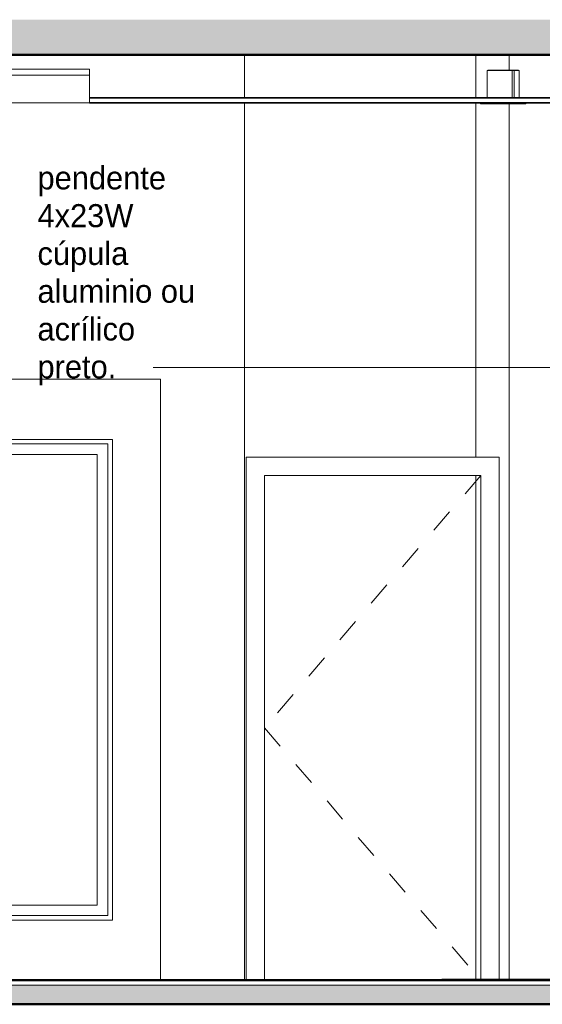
# Model space of a CAD drawing. Header units: metres. Extents: x -29 to 486, y -1 to 6.
# Tile 153 of 165: x 235.97 to 238.15, y -0.1 to 4. Entities that reach past the tile are written whole.
import ezdxf

# ---------------------------------------------------------------- set-up
doc = ezdxf.new("R2010")
doc.units = ezdxf.units.M
doc.linetypes.add('Centro _2_', pattern=[0.03175, 0.00635, -0.004763, 0.015875, -0.004763])
doc.linetypes.add('IMPORT-HIDDEN _4_', pattern=[0.005, 0.003333, -0.001667])
doc.layers.get('DEFPOINTS').update_dxf_attribs({"lineweight": 18})
for name, color, linetype, lineweight in [('A-CLNG', 13, 'Continuous', 18), ('A-DOOR', 31, 'Continuous', 18), ('A-DOOR-FRAM', 31, 'Continuous', 18), ('A-FLOR', 192, 'Continuous', 18), ('A-FLOR-MCUT', 51, 'Continuous', 18), ('A-FLOR-PATT', 8, 'Continuous', 50), ('A-GLAZ', 151, 'Continuous', 18), ('A-WALL', 113, 'Continuous', 18), ('ARQ-ALV-MEDIA', 7, 'Continuous', 18), ('ARQ-PISO-DESN', 7, 'Continuous', 18), ('ARQ-PROJECAO', 7, 'IMPORT-HIDDEN _4_', 18), ('E-LITE-EQPM', 33, 'Continuous', 9), ('ESQUADRIAS', 10, 'Continuous', 35), ('G-ANNO-TEXT', 231, 'Continuous', 9), ('MOBILIARIO', 250, 'Continuous', 25), ('Projeto da acquasoft Caldas NovasMOD_dwg', 252, 'Continuous', 18)]:
    doc.layers.add(name, color=color, linetype=linetype, lineweight=lineweight)
doc.styles.add('Century Gothic_1', font='GOTHIC.TTF', dxfattribs={"height": 0.095807})

# ---------------------------------------------------------------- blocks, each defined once
blk = doc.blocks.new('_Porta 90 cm _2_ - _PORTA 90 CM 2-1561947-CORTE1-FORRO')
at = {"layer": 'A-DOOR', "linetype": 'Centro _2_'}
for p, q in [((-8.3826, 2.1), (-9.2826, 1.05)), ((-9.2826, 1.05), (-8.3869, 0.005))]:
    blk.add_line(p, q, dxfattribs=at)
at = {"layer": 'A-DOOR-FRAM'}
for p, q in [((-8.3066, 2.176), (-9.3586, 2.176)), ((-9.3586, 2.176), (-9.3586, 0)), ((-8.3066, 0.005), (-8.3066, 2.176)), ((-9.2826, 0), (-9.2826, 2.1)), ((-9.2826, 2.1), (-8.3826, 2.1)), ((-8.3826, 2.1), (-8.3826, 0.005))]:
    blk.add_line(p, q, dxfattribs=at)
blk = doc.blocks.new('Projeto da acquasoft Caldas NovasMOD_dwg_CAD-ABI-1411847-CORTE1-FORRO')
at = {"layer": 'MOBILIARIO'}
for p, q in [((-11.9846, 0), (-12.3212, 0)), ((-12.3212, 0), (-12.3066, 0)), ((-11.9826, 0), (-12.2912, 0)), ((-12.2912, 0), (-12.2854, 0)), ((-12.2642, 0), (-12.2854, 0)), ((-11.8482, 0), (-12.1664, 0)), ((-12.0874, 0), (-12.1086, 0)), ((-11.946, 0), (-11.9846, 0)), ((-11.9672, 0), (-11.9826, 0)), ((-11.946, 0), (-11.9248, 0)), ((-11.7692, 0), (-11.748, 0))]:
    blk.add_line(p, q, dxfattribs=at)
at = {"layer": 'MOBILIARIO', "flags": 128}
for points in [[(-12.0143, 0), (-12.2854, 0), (-12.3066, 0), (-12.0355, 0)], [(-11.6961, 0), (-11.9672, 0), (-11.946, 0), (-11.6749, 0), (-12.0355, 0)]]:
    blk.add_lwpolyline(points, dxfattribs=at)
blk = doc.blocks.new('Projeto da acquasoft Caldas NovasMOD_dwg_CAD-ABI-1411846-CORTE1-FORRO')
at = {"layer": 'MOBILIARIO'}
for p, q in [((-11.9846, 0), (-12.3212, 0)), ((-12.3212, 0), (-12.3066, 0)), ((-11.9826, 0), (-12.2912, 0)), ((-12.2912, 0), (-12.2854, 0)), ((-12.2642, 0), (-12.2854, 0)), ((-11.8482, 0), (-12.1664, 0)), ((-12.0874, 0), (-12.1086, 0)), ((-11.946, 0), (-11.9846, 0)), ((-11.9672, 0), (-11.9826, 0)), ((-11.946, 0), (-11.9248, 0)), ((-11.7692, 0), (-11.748, 0))]:
    blk.add_line(p, q, dxfattribs=at)
at = {"layer": 'MOBILIARIO', "flags": 128}
for points in [[(-12.0143, 0), (-12.2854, 0), (-12.3066, 0), (-12.0355, 0)], [(-11.6961, 0), (-11.9672, 0), (-11.946, 0), (-11.6749, 0), (-12.0355, 0)]]:
    blk.add_lwpolyline(points, dxfattribs=at)
blk = doc.blocks.new('Projeto da acquasoft Caldas NovasMOD_dwg_CAD-ABI-V114-CORTE1-FORRO')
at = {"layer": 'MOBILIARIO'}
for p, q in [((-11.3755, 0), (-11.3968, 0)), ((-10.9784, 0), (-11.2966, 0)), ((-11.1988, 0), (-11.22, 0)), ((-11.1602, 0), (-11.1988, 0)), ((-11.1621, 0), (-11.1776, 0)), ((-10.8535, 0), (-11.1621, 0)), ((-10.8236, 0), (-11.1602, 0)), ((-11.0573, 0), (-11.0361, 0)), ((-10.8806, 0), (-10.8594, 0)), ((-10.8594, 0), (-10.8535, 0)), ((-10.8381, 0), (-10.8236, 0))]:
    blk.add_line(p, q, dxfattribs=at)
at = {"layer": 'MOBILIARIO', "flags": 128}
for points in [[(-11.1304, 0), (-10.8594, 0), (-10.8381, 0), (-11.1092, 0), (-11.4699, 0)], [(-11.4486, 0), (-11.1776, 0), (-11.1988, 0), (-11.4699, 0)]]:
    blk.add_lwpolyline(points, dxfattribs=at)
blk = doc.blocks.new('Projeto da acquasoft Caldas NovasMOD_dwg_CAD-ABI-V113-CORTE1-FORRO')
at = {"layer": 'MOBILIARIO'}
for p, q in [((-11.3755, 0), (-11.3968, 0)), ((-10.9784, 0), (-11.2966, 0)), ((-11.1988, 0), (-11.22, 0)), ((-11.1602, 0), (-11.1988, 0)), ((-11.1621, 0), (-11.1776, 0)), ((-10.8535, 0), (-11.1621, 0)), ((-10.8236, 0), (-11.1602, 0)), ((-11.0573, 0), (-11.0361, 0)), ((-10.8806, 0), (-10.8594, 0)), ((-10.8594, 0), (-10.8535, 0)), ((-10.8381, 0), (-10.8236, 0))]:
    blk.add_line(p, q, dxfattribs=at)
at = {"layer": 'MOBILIARIO', "flags": 128}
for points in [[(-11.1304, 0), (-10.8594, 0), (-10.8381, 0), (-11.1092, 0), (-11.4699, 0)], [(-11.4486, 0), (-11.1776, 0), (-11.1988, 0), (-11.4699, 0)]]:
    blk.add_lwpolyline(points, dxfattribs=at)
blk = doc.blocks.new('Projeto da acquasoft Caldas NovasMOD_dwg_CAD-ABI-V115-CORTE1-FORRO')
at = {"layer": 'MOBILIARIO'}
for p, q in [((-11.1988, 0), (-11.22, 0)), ((-11.1602, 0), (-11.1988, 0)), ((-11.1621, 0), (-11.1776, 0)), ((-11.0281, 0), (-11.1621, 0)), ((-10.973, 0), (-11.1602, 0))]:
    blk.add_line(p, q, dxfattribs=at)
at = {"layer": 'MOBILIARIO', "flags": 128}
blk.add_lwpolyline([(-11.2102, 0), (-11.1776, 0), (-11.1988, 0), (-11.2526, 0)], dxfattribs=at)
blk = doc.blocks.new('Projeto da acquasoft Caldas NovasMOD_dwg_CAD-ABI-V116-CORTE1-FORRO')
at = {"layer": 'MOBILIARIO'}
for p, q in [((-11.9846, 0), (-12.1718, 0)), ((-11.9826, 0), (-12.1167, 0)), ((-11.946, 0), (-11.9846, 0)), ((-11.9672, 0), (-11.9826, 0)), ((-11.946, 0), (-11.9248, 0))]:
    blk.add_line(p, q, dxfattribs=at)
at = {"layer": 'MOBILIARIO', "flags": 128}
blk.add_lwpolyline([(-11.9346, 0), (-11.9672, 0), (-11.946, 0), (-11.8922, 0)], dxfattribs=at)
blk = doc.blocks.new('Projeto da acquasoft Caldas NovasMOD_dwg-1411832-CORTE1-FORRO')
at = {"layer": 'ARQ-ALV-MEDIA'}
for p in [(-6.8713, 0), (-6.8713, 0), (1.2787, 0)]:
    blk.add_line(p, (-12.5213, 0), dxfattribs=at)
at = {"layer": 'ARQ-PISO-DESN'}
for p, q in [((-12.5213, 0), (-7.1713, 0)), ((-13.3313, 0), (2.2232, 0))]:
    blk.add_line(p, q, dxfattribs=at)
at = {"layer": 'ARQ-PROJECAO'}
for p, q in [((-12.5213, 0), (-7.1713, 0)), ((-13.2713, 0), (2.2232, 0))]:
    blk.add_line(p, q, dxfattribs=at)
at = {"layer": 'DEFPOINTS'}
blk.add_line((1.4287, 0), (-12.6713, 0), dxfattribs=at)
at = {"layer": 'ESQUADRIAS'}
blk.add_line((-6.8713, 0), (-12.5213, 0), dxfattribs=at)
blk.add_line((-6.8713, 0), (-12.5213, 0), dxfattribs=at)
at = {"layer": 'MOBILIARIO', "flags": 128}
blk.add_lwpolyline([(-9.2746, 0), (-9.8403, 0), (-9.2746, 0), (-8.7089, 0)], close=True, dxfattribs=at)
blk.add_lwpolyline([(-9.2746, 0), (-9.8403, 0), (-9.2746, 0), (-8.7089, 0)], close=True, dxfattribs=at)
blk.add_lwpolyline([(-9.2746, 0), (-9.8403, 0), (-9.2746, 0), (-8.7089, 0)], close=True, dxfattribs=at)
blk.add_lwpolyline([(-9.2746, 0), (-9.8403, 0), (-9.2746, 0), (-8.7089, 0)], close=True, dxfattribs=at)
blk.add_lwpolyline([(-9.2746, 0), (-9.8403, 0), (-9.2746, 0), (-8.7089, 0)], close=True, dxfattribs=at)
blk.add_lwpolyline([(-9.2746, 0), (-9.8403, 0), (-9.2746, 0), (-8.7089, 0)], close=True, dxfattribs=at)
blk.add_lwpolyline([(-9.2746, 0), (-9.8403, 0), (-9.2746, 0), (-8.7089, 0)], close=True, dxfattribs=at)
for name in ['Projeto da acquasoft Caldas NovasMOD_dwg_CAD-ABI-1411847-CORTE1-FORRO', 'Projeto da acquasoft Caldas NovasMOD_dwg_CAD-ABI-1411846-CORTE1-FORRO', 'Projeto da acquasoft Caldas NovasMOD_dwg_CAD-ABI-1411847-CORTE1-FORRO', 'Projeto da acquasoft Caldas NovasMOD_dwg_CAD-ABI-1411846-CORTE1-FORRO', 'Projeto da acquasoft Caldas NovasMOD_dwg_CAD-ABI-1411847-CORTE1-FORRO', 'Projeto da acquasoft Caldas NovasMOD_dwg_CAD-ABI-1411846-CORTE1-FORRO', 'Projeto da acquasoft Caldas NovasMOD_dwg_CAD-ABI-1411846-CORTE1-FORRO', 'Projeto da acquasoft Caldas NovasMOD_dwg_CAD-ABI-1411847-CORTE1-FORRO', 'Projeto da acquasoft Caldas NovasMOD_dwg_CAD-ABI-1411847-CORTE1-FORRO', 'Projeto da acquasoft Caldas NovasMOD_dwg_CAD-ABI-1411846-CORTE1-FORRO', 'Projeto da acquasoft Caldas NovasMOD_dwg_CAD-ABI-1411846-CORTE1-FORRO', 'Projeto da acquasoft Caldas NovasMOD_dwg_CAD-ABI-1411847-CORTE1-FORRO', 'Projeto da acquasoft Caldas NovasMOD_dwg_CAD-ABI-1411846-CORTE1-FORRO', 'Projeto da acquasoft Caldas NovasMOD_dwg_CAD-ABI-1411847-CORTE1-FORRO', 'Projeto da acquasoft Caldas NovasMOD_dwg_CAD-ABI-V116-CORTE1-FORRO', 'Projeto da acquasoft Caldas NovasMOD_dwg_CAD-ABI-V114-CORTE1-FORRO', 'Projeto da acquasoft Caldas NovasMOD_dwg_CAD-ABI-V113-CORTE1-FORRO', 'Projeto da acquasoft Caldas NovasMOD_dwg_CAD-ABI-V113-CORTE1-FORRO', 'Projeto da acquasoft Caldas NovasMOD_dwg_CAD-ABI-V114-CORTE1-FORRO', 'Projeto da acquasoft Caldas NovasMOD_dwg_CAD-ABI-V113-CORTE1-FORRO', 'Projeto da acquasoft Caldas NovasMOD_dwg_CAD-ABI-V113-CORTE1-FORRO', 'Projeto da acquasoft Caldas NovasMOD_dwg_CAD-ABI-V114-CORTE1-FORRO', 'Projeto da acquasoft Caldas NovasMOD_dwg_CAD-ABI-V114-CORTE1-FORRO', 'Projeto da acquasoft Caldas NovasMOD_dwg_CAD-ABI-V113-CORTE1-FORRO', 'Projeto da acquasoft Caldas NovasMOD_dwg_CAD-ABI-V113-CORTE1-FORRO', 'Projeto da acquasoft Caldas NovasMOD_dwg_CAD-ABI-V114-CORTE1-FORRO', 'Projeto da acquasoft Caldas NovasMOD_dwg_CAD-ABI-V114-CORTE1-FORRO', 'Projeto da acquasoft Caldas NovasMOD_dwg_CAD-ABI-V113-CORTE1-FORRO', 'Projeto da acquasoft Caldas NovasMOD_dwg_CAD-ABI-V114-CORTE1-FORRO', 'Projeto da acquasoft Caldas NovasMOD_dwg_CAD-ABI-V115-CORTE1-FORRO']:
    blk.add_blockref(name, (2.2978, 0))
blk = doc.blocks.new('Iluminação embutida - Simples - 160 x 160 x 136mm-2090361-CORTE1-FORRO')
at = {"layer": 'E-LITE-EQPM', "lineweight": 18}
for p, q in [((-8.3564, 3.784), (-8.3564, 3.67)), ((-8.3564, 3.784), (-8.3044, 3.784)), ((-8.3544, 3.786), (-8.3544, 3.784)), ((-8.3544, 3.786), (-8.3044, 3.786)), ((-8.3044, 3.786), (-8.2544, 3.786)), ((-8.3044, 3.784), (-8.2524, 3.784)), ((-8.2544, 3.784), (-8.2544, 3.786)), ((-8.2524, 3.67), (-8.2524, 3.784)), ((-8.3844, 3.645), (-8.3844, 3.65)), ((-8.2244, 3.65), (-8.2244, 3.645)), ((-8.2244, 3.645), (-8.3844, 3.645))]:
    blk.add_line(p, q, dxfattribs=at)
blk = doc.blocks.new('Iluminação embutida - Simples - 160 x 160 x 136mm-2090360-CORTE1-FORRO')
at = {"layer": 'E-LITE-EQPM', "lineweight": 18}
for p, q in [((-8.2542, 3.786), (-8.2461, 3.786)), ((-8.2522, 3.784), (-8.2441, 3.784)), ((-8.2461, 3.784), (-8.2461, 3.786)), ((-8.2441, 3.67), (-8.2441, 3.784)), ((-8.2161, 3.65), (-8.2161, 3.645)), ((-8.2161, 3.645), (-8.2244, 3.645))]:
    blk.add_line(p, q, dxfattribs=at)
blk = doc.blocks.new('Iluminação embutida - Simples - 160 x 160 x 136mm-V141-CORTE1-FORRO')
at = {"layer": 'E-LITE-EQPM', "lineweight": 18}
for p, q in [((-8.2458, 3.786), (-8.2261, 3.786)), ((-8.2438, 3.784), (-8.2241, 3.784)), ((-8.2261, 3.784), (-8.2261, 3.786)), ((-8.2241, 3.67), (-8.2241, 3.784)), ((-8.1961, 3.65), (-8.1961, 3.645)), ((-8.1961, 3.645), (-8.2161, 3.645))]:
    blk.add_line(p, q, dxfattribs=at)
blk = doc.blocks.new('Luminária comercial - Parabólica quadrada - 0600x0600 mm_2 Lâmpadas_ - 120V-V144-CORTE1-FORRO')
at = {"layer": 'E-LITE-EQPM', "lineweight": 18}
for p, q in [((-10.6192, 3.7897), (-10.0096, 3.7897)), ((-10.6192, 3.7643), (-10.6192, 3.7897)), ((-10.0096, 3.7897), (-10.0096, 3.7643)), ((-10.6192, 3.7643), (-10.0096, 3.7643)), ((-10.6192, 3.65), (-10.6192, 3.7643)), ((-10.0096, 3.7643), (-10.6192, 3.7643)), ((-10.0096, 3.7643), (-10.0096, 3.65)), ((-10.0096, 3.65), (-10.6192, 3.65))]:
    blk.add_line(p, q, dxfattribs=at)
blk = doc.blocks.new('M_Fixado - 260 x 200 mm-2644279-CORTE1-FORRO')
at = {"layer": 'A-GLAZ'}
for p, q in [((-9.9146, 2.25), (-12.5146, 2.25)), ((-12.4956, 2.05), (-12.4956, 2.231)), ((-12.4956, 2.231), (-9.9336, 2.231)), ((-9.9336, 2.231), (-9.9336, 0.269)), ((-9.9146, 0.25), (-9.9146, 2.25)), ((-12.4516, 2.1067), (-12.4516, 2.187)), ((-12.4516, 2.187), (-9.9776, 2.187)), ((-9.9776, 2.187), (-9.9776, 0.313)), ((-12.4956, 0.269), (-12.4956, 1.95)), ((-12.4516, 0.313), (-12.4516, 1.8676)), ((-9.9776, 0.313), (-12.4516, 0.313)), ((-12.5146, 0.25), (-9.9146, 0.25)), ((-9.9336, 0.269), (-12.4956, 0.269))]:
    blk.add_line(p, q, dxfattribs=at)

msp = doc.modelspace()

# ---------------------------------------------------------------- hatches: boundary and pattern name
at = {"layer": 'A-FLOR-PATT', "lineweight": 18}
for points in [[(248.1098, 3.85), (248.1098, 3.9957), (233.0098, 3.9957), (233.0098, 3.85), (248.0835, 3.85)], [(247.5254, -0.1), (247.5598, -0.1), (247.5598, -0.02), (233.7598, -0.02), (233.7598, -0.1), (247.3154, -0.1)]]:
    msp.add_hatch(color=256, dxfattribs=at).paths.add_polyline_path(points, flags=0)

# ---------------------------------------------------------------- linework, layer by layer
at = {"layer": 'A-CLNG', "lineweight": 35}
for p, q in [((238.7801, 3.67), (236.2648, 3.67)), ((236.2648, 3.65), (238.7801, 3.65))]:
    msp.add_line(p, q, dxfattribs=at)
at = {"layer": 'A-FLOR', "lineweight": 50}
for p, q in [((233.0098, 3.85), (248.1098, 3.85)), ((247.5598, 0), (233.7598, 0)), ((233.7598, -0.1), (247.5598, -0.1))]:
    msp.add_line(p, q, dxfattribs=at)
at = {"layer": 'A-FLOR'}
for p, q in [((237.7299, 0.005), (240.0299, 0.005)), ((237.7299, 0), (237.7299, 0.005))]:
    msp.add_line(p, q, dxfattribs=at)
at = {"layer": 'A-FLOR-MCUT'}
msp.add_line((247.5598, -0.02), (233.7598, -0.02), dxfattribs=at)
at = {"layer": 'A-WALL'}
for p, q in [((236.9098, 3.67), (236.9098, 3.85)), ((237.8713, 3.85), (237.8713, 3.67)), ((238.0098, 3.786), (238.0098, 3.85)), ((236.9098, 0), (236.9098, 3.65)), ((237.8713, 3.65), (237.8713, 2.176)), ((238.0098, 0.005), (238.0098, 3.645)), ((236.5598, 2.5), (233.7598, 2.5)), ((236.5598, 0), (236.5598, 2.5)), ((233.7598, 2.25), (236.3598, 2.25)), ((236.3598, 2.25), (236.3598, 0.25)), ((237.8713, 2.1), (237.8713, 0.005)), ((236.3598, 0.25), (233.7598, 0.25))]:
    msp.add_line(p, q, dxfattribs=at)
at = {"layer": 'G-ANNO-TEXT', "color": 210}
for p, q in [((237.0632, 2.5485), (236.5291, 2.5485)), ((238.4092, 2.5485), (237.0632, 2.5485))]:
    msp.add_line(p, q, dxfattribs=at)

# ---------------------------------------------------------------- block references
at = {"layer": 'A-DOOR'}
msp.add_blockref('_Porta 90 cm _2_ - _PORTA 90 CM 2-1561947-CORTE1-FORRO', (246.2744, 0), dxfattribs=at)
at = {"layer": 'A-GLAZ'}
msp.add_blockref('M_Fixado - 260 x 200 mm-2644279-CORTE1-FORRO', (246.2744, 0), dxfattribs=at)
at = {"layer": 'E-LITE-EQPM', "lineweight": 18}
for name in ['Luminária comercial - Parabólica quadrada - 0600x0600 mm_2 Lâmpadas_ - 120V-V144-CORTE1-FORRO', 'Iluminação embutida - Simples - 160 x 160 x 136mm-2090361-CORTE1-FORRO', 'Iluminação embutida - Simples - 160 x 160 x 136mm-2090360-CORTE1-FORRO', 'Iluminação embutida - Simples - 160 x 160 x 136mm-V141-CORTE1-FORRO']:
    msp.add_blockref(name, (246.2744, 0), dxfattribs=at)
at = {"layer": 'Projeto da acquasoft Caldas NovasMOD_dwg', "color": 7}
msp.add_blockref('Projeto da acquasoft Caldas NovasMOD_dwg-1411832-CORTE1-FORRO', (246.2744, 0), dxfattribs=at)

# ---------------------------------------------------------------- texts
at = {"layer": 'G-ANNO-TEXT', "color": 7, "insert": (236.0485, 3.3856), "char_height": 0.095807, "width": 0.8868, "attachment_point": 1, "line_spacing_factor": 0.984117, "style": 'Century Gothic_1'}
msp.add_mtext('pendente\\P4x23W\\Pcúpula\\Paluminio ou\\Pacrílico\\Ppreto.', dxfattribs=at)

doc.saveas('drawing.dxf')
